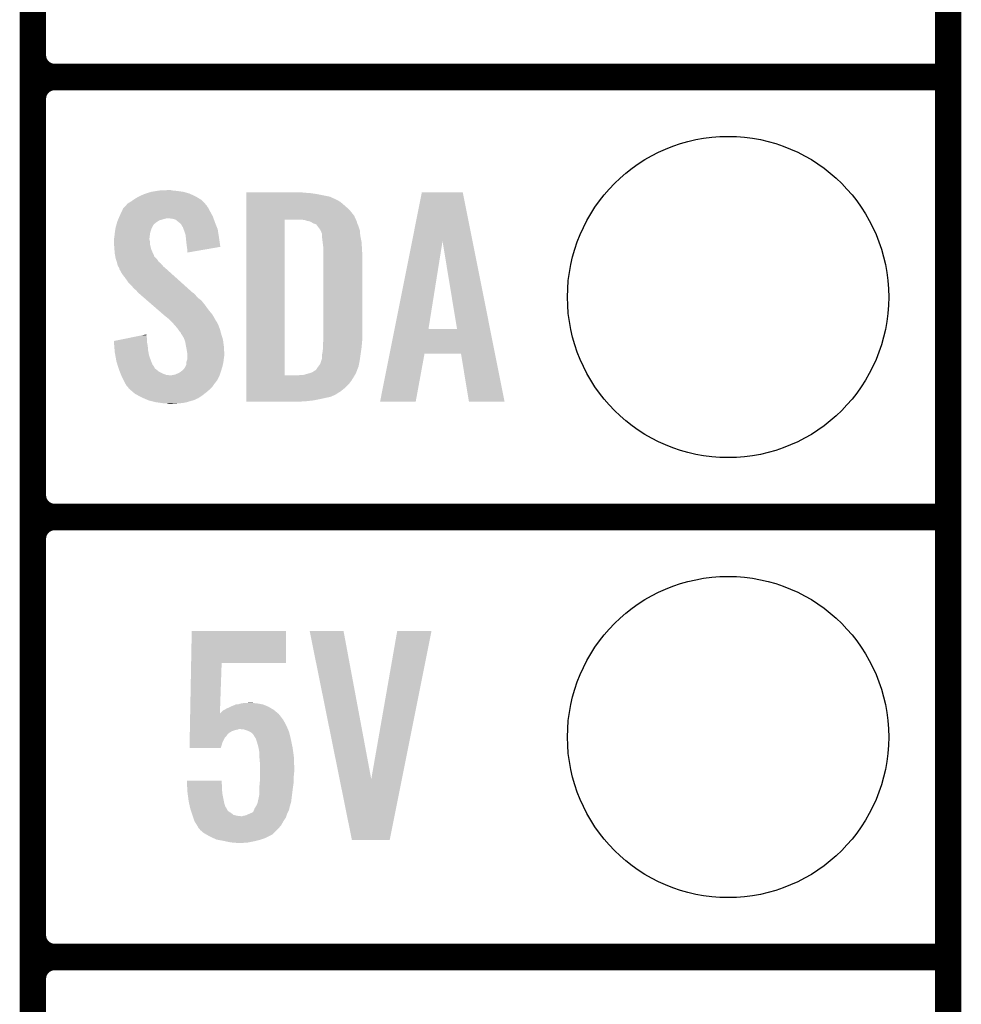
# Model space of a CAD drawing. Extents: x -1.3 to 24.2, y -3.9 to 53.4.
# Tile 10 of 62: x 18.8 to 24.2, y 1 to 6.7. Entities that reach past the tile are written whole.
import ezdxf

# ---------------------------------------------------------------- set-up
doc = ezdxf.new("R2010")
doc.units = 0
doc.layers.get('0').update_dxf_attribs({"linetype": 'CONTINUOUS'})
for name, color, linetype in [('GNSS_22_CLICK_V101_GKO', 9, 'CONTINUOUS'), ('GNSS_22_CLICK_V101_GTO', 11, 'CONTINUOUS'), ('GNSS_22_CLICK_V101_GTS', 8, 'CONTINUOUS')]:
    doc.layers.add(name, color=color, linetype=linetype)

# ---------------------------------------------------------------- blocks, each defined once
blk = doc.blocks.new('ROUND_25')
blk.add_circle((0, 0), 0.9271)

msp = doc.modelspace()

# ---------------------------------------------------------------- linework, layer by layer
at = {"layer": 'GNSS_22_CLICK_V101_GKO', "const_width": 0.1524}
msp.add_lwpolyline([(24.13, -1.27), (24.13, 51.054)], dxfattribs=at)
at = {"layer": 'GNSS_22_CLICK_V101_GTO', "const_width": 0.1524}
for points in [[(18.8468, -0.5588), (18.8468, 18.3388)], [(18.8468, 6.477), (18.8468, 8.763)], [(18.9738, 6.35), (24.13, 6.35)], [(18.9738, 6.35), (24.13, 6.35)], [(18.8468, 3.937), (18.8468, 6.223)], [(18.9738, 3.81), (24.13, 3.81)], [(18.9738, 3.81), (24.13, 3.81)], [(18.8468, 1.397), (18.8468, 3.683)], [(18.9738, 1.27), (24.13, 1.27)], [(18.9738, 1.27), (24.13, 1.27)]]:
    msp.add_lwpolyline(points, dxfattribs=at)
for points in [[(18.8468, 6.477, 0.4142136), (18.9738, 6.35)], [(18.9738, 6.35, 0.4142136), (18.8468, 6.223)], [(18.9738, 6.35, 0.4142136), (18.8468, 6.223)], [(18.8468, 3.937, 0.4142136), (18.9738, 3.81)], [(18.9738, 3.81, 0.4142136), (18.8468, 3.683)], [(18.9738, 3.81, 0.4142136), (18.8468, 3.683)], [(18.8468, 1.397, 0.4142136), (18.9738, 1.27)], [(18.9738, 1.27, 0.4142136), (18.8468, 1.143)], [(18.9738, 1.27, 0.4142136), (18.8468, 1.143)]]:
    msp.add_lwpolyline(points, format="xyb", dxfattribs=at)
at = {"layer": 'GNSS_22_CLICK_V101_GTO'}
for points in [[(19.497544, 5.6769), (19.53006, 5.68706), (19.75104, 5.6769), (19.715482, 5.68706)], [(19.53006, 5.68706), (19.56054, 5.69214), (19.715482, 5.68706), (19.67992, 5.69214)], [(19.56054, 5.69214), (19.575782, 5.69468), (19.67992, 5.69214), (19.654518, 5.69468)], [(19.575782, 5.69468), (19.62912, 5.69722), (19.654518, 5.69468), (19.641822, 5.69722)], [(20.07872, 5.68198), (20.078722, 5.68452), (20.41652, 5.68198), (20.39112, 5.68452)], [(21.035876, 5.402448), (21.092174, 5.684502), (21.384672, 5.402448), (21.328384, 5.684502)], [(21.092174, 5.684502), (21.092178, 5.68452), (21.328384, 5.684502), (21.092178, 5.68452)], [(19.400518, 5.62356), (19.41322, 5.631178), (19.83613, 5.62356), (19.829148, 5.631178)], [(19.41322, 5.631178), (19.423884, 5.638798), (19.829148, 5.631178), (19.822162, 5.638798)], [(19.423884, 5.638798), (19.430998, 5.64388), (19.822162, 5.638798), (19.813906, 5.64388)], [(19.430998, 5.64388), (19.456402, 5.65912), (19.813906, 5.64388), (19.78914, 5.65912)], [(19.456402, 5.65912), (19.489422, 5.674362), (19.78914, 5.65912), (19.75648, 5.674362)], [(19.489422, 5.674362), (19.497544, 5.6769), (19.75648, 5.674362), (19.75104, 5.6769)], [(20.07872, 5.67944), (20.07872, 5.68198), (20.44954, 5.67944), (20.41652, 5.68198)], [(20.07872, 5.67436), (20.07872, 5.67944), (20.485098, 5.67436), (20.44954, 5.67944)], [(20.07872, 5.659118), (20.07872, 5.67436), (20.561302, 5.659118), (20.485098, 5.67436)], [(20.07872, 5.64388), (20.07872, 5.659118), (20.59432, 5.64388), (20.561302, 5.659118)], [(20.07872, 5.63626), (20.07872, 5.64388), (20.609558, 5.63626), (20.59432, 5.64388)], [(20.07872, 5.62864), (20.07872, 5.63626), (20.622262, 5.62864), (20.609558, 5.63626)], [(20.07872, 5.6134), (20.07872, 5.62864), (20.64004, 5.6134), (20.622262, 5.62864)], [(19.34972, 5.55244), (19.359202, 5.57276), (19.881504, 5.55244), (19.87042, 5.57276)], [(19.359202, 5.57276), (19.367502, 5.59054), (19.87042, 5.57276), (19.86153, 5.59054)], [(19.367502, 5.59054), (19.369828, 5.593078), (19.86153, 5.59054), (19.86026, 5.593078)], [(19.369828, 5.593078), (19.379142, 5.60324), (19.86026, 5.593078), (19.852642, 5.60324)], [(19.379142, 5.60324), (19.383796, 5.608316), (19.852642, 5.60324), (19.850102, 5.608316)], [(19.383796, 5.608316), (19.395444, 5.621022), (19.850102, 5.608316), (19.838456, 5.621022)], [(19.395444, 5.621022), (19.400518, 5.62356), (19.838456, 5.621022), (19.83613, 5.62356)], [(20.078718, 5.549898), (20.07872, 5.575298), (20.701, 5.549898), (20.680682, 5.575298)], [(20.07872, 5.595622), (20.07872, 5.6134), (20.66036, 5.595622), (20.64004, 5.6134)], [(20.07872, 5.575298), (20.07872, 5.595622), (20.680682, 5.575298), (20.66036, 5.595622)], [(19.333028, 5.5118), (19.33448, 5.516882), (19.56054, 5.5118), (19.568162, 5.516882)], [(19.33448, 5.516882), (19.336654, 5.521958), (19.568162, 5.516882), (19.575776, 5.521958)], [(19.336654, 5.521958), (19.339922, 5.52958), (19.575776, 5.521958), (19.601182, 5.52958)], [(19.339922, 5.52958), (19.342098, 5.53466), (19.601182, 5.52958), (19.621498, 5.53466)], [(19.342098, 5.53466), (19.346452, 5.544818), (19.88929, 5.53466), (19.88566, 5.544818)], [(19.346452, 5.544818), (19.34972, 5.55244), (19.88566, 5.544818), (19.881504, 5.55244)], [(19.649438, 5.53212), (19.629118, 5.53466), (19.890196, 5.53212), (19.88929, 5.53466)], [(19.669756, 5.527042), (19.649438, 5.53212), (19.89201, 5.527042), (19.890196, 5.53212)], [(19.691986, 5.50926), (19.669756, 5.527042), (19.89836, 5.50926), (19.89201, 5.527042)], [(20.078702, 4.627902), (20.078718, 5.52704), (20.29968, 4.627902), (20.299702, 5.52704)], [(20.078718, 5.52704), (20.078718, 5.549898), (20.711392, 5.52704), (20.701, 5.549898)], [(20.413982, 5.524498), (20.391118, 5.52704), (20.712548, 5.524498), (20.711392, 5.52704)], [(20.421598, 5.52196), (20.413982, 5.524498), (20.7137, 5.52196), (20.712548, 5.524498)], [(20.42922, 5.51942), (20.421598, 5.52196), (20.714972, 5.51942), (20.7137, 5.52196)], [(20.444462, 5.516878), (20.42922, 5.51942), (20.716242, 5.516878), (20.714972, 5.51942)], [(20.454622, 5.511798), (20.444462, 5.516878), (20.717512, 5.511798), (20.716242, 5.516878)], [(19.320412, 5.45592), (19.322756, 5.471158), (19.52498, 5.45592), (19.53006, 5.471158)], [(19.322756, 5.471158), (19.32432, 5.481322), (19.53006, 5.471158), (19.535142, 5.481322)], [(19.32432, 5.481322), (19.32722, 5.491478), (19.535142, 5.481322), (19.54022, 5.491478)], [(19.32722, 5.491478), (19.329398, 5.4991), (19.54022, 5.491478), (19.5453, 5.4991)], [(19.329398, 5.4991), (19.330124, 5.50164), (19.5453, 5.4991), (19.54784, 5.50164)], [(19.330124, 5.50164), (19.333028, 5.5118), (19.54784, 5.50164), (19.56054, 5.5118)], [(19.695158, 5.506722), (19.691986, 5.50926), (19.899376, 5.506722), (19.89836, 5.50926)], [(19.702778, 5.4991), (19.695158, 5.506722), (19.902424, 5.4991), (19.899376, 5.506722)], [(19.707858, 5.488944), (19.702778, 5.4991), (19.906486, 5.488944), (19.902424, 5.4991)], [(19.712934, 5.483866), (19.707858, 5.488944), (19.908518, 5.483866), (19.906486, 5.488944)], [(19.71294, 5.481324), (19.712934, 5.483866), (19.909534, 5.481324), (19.908518, 5.483866)], [(19.716752, 5.471158), (19.71294, 5.481324), (19.9136, 5.471158), (19.909534, 5.481324)], [(19.72056, 5.461), (19.716752, 5.471158), (19.915204, 5.461), (19.9136, 5.471158)], [(19.728178, 5.438142), (19.72056, 5.461), (19.918814, 5.438142), (19.915204, 5.461)], [(20.462242, 5.50672), (20.454622, 5.511798), (20.718782, 5.50672), (20.717512, 5.511798)], [(20.462248, 5.506718), (20.462242, 5.50672), (20.718782, 5.506718), (20.718782, 5.50672)], [(20.467324, 5.50418), (20.462248, 5.506718), (20.71987, 5.50418), (20.718782, 5.506718)], [(20.469864, 5.504178), (20.467324, 5.50418), (20.719872, 5.504178), (20.71987, 5.50418)], [(20.482562, 5.499096), (20.469864, 5.504178), (20.72205, 5.499096), (20.719872, 5.504178)], [(20.49018, 5.48894), (20.482562, 5.499096), (20.7264, 5.48894), (20.72205, 5.499096)], [(20.50542, 5.468618), (20.49018, 5.48894), (20.733174, 5.468618), (20.7264, 5.48894)], [(20.50669, 5.466078), (20.50542, 5.468618), (20.73402, 5.466078), (20.733174, 5.468618)], [(20.5105, 5.458458), (20.50669, 5.466078), (20.734656, 5.458458), (20.73402, 5.466078)], [(20.51304, 5.45084), (20.5105, 5.458458), (20.73529, 5.45084), (20.734656, 5.458458)], [(19.31416, 5.412742), (19.316064, 5.420358), (19.5199, 5.412742), (19.5199, 5.420358)], [(19.31416, 5.410198), (19.31416, 5.412742), (19.5199, 5.410198), (19.5199, 5.412742)], [(19.31416, 5.400038), (19.31416, 5.410198), (19.52244, 5.400038), (19.5199, 5.410198)], [(19.31525, 5.384798), (19.31416, 5.400038), (19.52244, 5.384798), (19.52244, 5.400038)], [(19.316064, 5.420358), (19.3167, 5.422902), (19.5199, 5.420358), (19.520216, 5.422902)], [(19.3167, 5.422902), (19.318476, 5.44068), (19.520216, 5.422902), (19.52244, 5.44068)], [(19.318476, 5.44068), (19.31924, 5.4483), (19.52244, 5.44068), (19.52371, 5.4483)], [(19.31924, 5.4483), (19.320412, 5.45592), (19.52371, 5.4483), (19.52498, 5.45592)], [(19.729784, 5.4229), (19.728178, 5.438142), (19.92122, 5.4229), (19.918814, 5.438142)], [(19.73326, 5.38988), (19.729784, 5.4229), (19.925926, 5.38988), (19.92122, 5.4229)], [(20.51558, 5.445756), (20.51304, 5.45084), (20.735714, 5.445756), (20.73529, 5.45084)], [(20.51558, 5.435598), (20.51558, 5.445756), (20.73656, 5.435598), (20.735714, 5.445756)], [(20.51558, 5.42798), (20.51558, 5.435598), (20.738084, 5.42798), (20.73656, 5.435598)], [(20.51939, 5.3975), (20.51558, 5.42798), (20.74418, 5.3975), (20.738084, 5.42798)], [(20.934514, 4.894606), (21.035876, 5.402448), (21.130264, 4.894606), (21.211522, 5.402448)], [(21.295334, 4.89458), (21.211522, 5.402448), (21.48602, 4.89458), (21.384672, 5.402448)], [(19.3167, 5.36448), (19.31525, 5.384798), (19.52752, 5.36448), (19.52244, 5.384798)], [(19.317482, 5.354318), (19.3167, 5.36448), (19.53006, 5.354318), (19.52752, 5.36448)], [(19.31924, 5.33146), (19.317482, 5.354318), (19.54061, 5.33146), (19.53006, 5.354318)], [(19.7358, 5.36956), (19.73326, 5.38988), (19.92882, 5.36956), (19.925926, 5.38988)], [(19.735802, 5.369556), (19.7358, 5.36956), (19.92882, 5.369556), (19.92882, 5.36956)], [(19.73834, 5.35178), (19.735802, 5.369556), (19.826182, 5.35178), (19.92882, 5.369556)], [(19.73834, 5.336566), (19.73834, 5.35178), (19.73834, 5.336566), (19.826182, 5.35178)], [(20.5232, 5.367018), (20.51939, 5.3975), (20.745974, 5.367018), (20.74418, 5.3975)], [(20.5232, 5.35432), (20.5232, 5.367018), (20.74672, 5.35432), (20.745974, 5.367018)], [(20.5232, 5.308602), (20.5232, 5.35432), (20.74926, 5.308602), (20.74672, 5.35432)], [(19.321088, 5.321296), (19.31924, 5.33146), (19.5453, 5.321296), (19.54061, 5.33146)], [(19.32155, 5.318756), (19.321088, 5.321296), (19.545302, 5.318756), (19.5453, 5.321296)], [(19.322474, 5.31368), (19.32155, 5.318756), (19.547842, 5.31368), (19.545302, 5.318756)], [(19.32432, 5.30352), (19.322474, 5.31368), (19.558002, 5.30352), (19.547842, 5.31368)], [(19.326014, 5.29844), (19.32432, 5.30352), (19.56308, 5.29844), (19.558002, 5.30352)], [(19.331094, 5.283198), (19.326014, 5.29844), (19.573242, 5.283198), (19.56308, 5.29844)], [(20.5232, 4.84378), (20.5232, 5.308602), (20.74926, 4.84378), (20.74926, 5.308602)], [(19.33194, 5.280658), (19.331094, 5.283198), (19.576418, 5.280658), (19.573242, 5.283198)], [(19.333846, 5.27304), (19.33194, 5.280658), (19.585942, 5.27304), (19.576418, 5.280658)], [(19.337018, 5.260342), (19.333846, 5.27304), (19.596824, 5.260342), (19.585942, 5.27304)], [(19.34007, 5.255258), (19.337018, 5.260342), (19.60118, 5.255258), (19.596824, 5.260342)], [(19.34464, 5.247642), (19.34007, 5.255258), (19.610068, 5.247642), (19.60118, 5.255258)], [(19.346546, 5.24002), (19.34464, 5.247642), (19.61896, 5.24002), (19.610068, 5.247642)], [(19.347178, 5.237486), (19.346546, 5.24002), (19.621782, 5.237486), (19.61896, 5.24002)], [(19.349718, 5.23494), (19.347178, 5.237486), (19.624616, 5.23494), (19.621782, 5.237486)], [(19.362418, 5.212082), (19.349718, 5.23494), (19.650062, 5.212082), (19.624616, 5.23494)], [(19.3802, 5.18922), (19.362418, 5.212082), (19.675512, 5.18922), (19.650062, 5.212082)], [(19.39798, 5.16382), (19.3802, 5.18922), (19.703788, 5.16382), (19.675512, 5.18922)], [(19.415762, 5.14604), (19.39798, 5.16382), (19.723582, 5.14604), (19.703788, 5.16382)], [(19.430998, 5.12826), (19.415762, 5.14604), (19.743374, 5.12826), (19.723582, 5.14604)], [(19.443698, 5.118102), (19.430998, 5.12826), (19.754682, 5.118102), (19.743374, 5.12826)], [(19.45132, 5.107942), (19.443698, 5.118102), (19.765992, 5.107942), (19.754682, 5.118102)], [(19.45386, 5.105398), (19.45132, 5.107942), (19.768824, 5.105398), (19.765992, 5.107942)], [(19.456792, 5.102858), (19.45386, 5.105398), (19.7739, 5.102858), (19.768824, 5.105398)], [(19.468512, 5.0927), (19.456792, 5.102858), (19.78406, 5.0927), (19.7739, 5.102858)], [(19.4861, 5.077458), (19.468512, 5.0927), (19.796762, 5.077458), (19.78406, 5.0927)], [(19.506616, 5.059678), (19.4861, 5.077458), (19.819622, 5.059678), (19.796762, 5.077458)], [(19.535922, 5.03428), (19.506616, 5.059678), (19.83994, 5.03428), (19.819622, 5.059678)], [(19.56816, 5.00634), (19.535922, 5.03428), (19.86026, 5.00634), (19.83994, 5.03428)], [(19.600402, 4.978398), (19.56816, 5.00634), (19.883122, 4.978398), (19.86026, 5.00634)], [(19.60626, 4.97332), (19.600402, 4.978398), (19.886086, 4.97332), (19.883122, 4.978398)], [(19.631658, 4.953002), (19.60626, 4.97332), (19.897936, 4.953002), (19.886086, 4.97332)], [(19.636742, 4.94792), (19.631658, 4.953002), (19.9009, 4.94792), (19.897936, 4.953002)], [(19.641824, 4.942838), (19.636742, 4.94792), (19.903442, 4.942838), (19.9009, 4.94792)], [(19.649444, 4.935218), (19.641824, 4.942838), (19.90852, 4.935218), (19.903442, 4.942838)], [(19.651982, 4.93268), (19.649444, 4.935218), (19.90979, 4.93268), (19.90852, 4.935218)], [(19.667538, 4.9149), (19.651982, 4.93268), (19.91868, 4.9149), (19.90979, 4.93268)], [(19.66976, 4.91236), (19.667538, 4.9149), (19.919634, 4.91236), (19.91868, 4.9149)], [(19.68246, 4.89712), (19.66976, 4.91236), (19.925348, 4.89712), (19.919634, 4.91236)], [(19.684152, 4.894582), (19.68246, 4.89712), (19.926298, 4.894582), (19.925348, 4.89712)], [(19.69262, 4.88188), (19.684152, 4.894582), (19.929764, 4.88188), (19.926298, 4.894582)], [(20.906118, 4.75234), (20.934508, 4.89458), (21.514406, 4.75234), (21.48602, 4.89458)], [(20.934508, 4.89458), (20.934514, 4.894606), (21.295334, 4.89458), (21.130264, 4.894606)], [(19.31418, 4.826004), (19.401924, 4.843778), (19.50466, 4.826004), (19.50466, 4.843778)], [(19.401924, 4.843778), (19.47716, 4.859018), (19.50466, 4.843778), (19.50212, 4.859018)], [(19.47716, 4.859018), (19.50212, 4.864074), (19.50212, 4.859018), (19.50212, 4.864074)], [(19.700236, 4.874262), (19.69262, 4.88188), (19.931842, 4.874262), (19.929764, 4.88188)], [(19.70278, 4.866644), (19.700236, 4.874262), (19.93392, 4.866644), (19.931842, 4.874262)], [(19.702784, 4.86664), (19.70278, 4.866644), (19.93392, 4.86664), (19.93392, 4.866644)], [(19.705318, 4.864102), (19.702784, 4.86664), (19.934702, 4.864102), (19.93392, 4.86664)], [(19.718018, 4.843782), (19.705318, 4.864102), (19.940954, 4.843782), (19.934702, 4.864102)], [(19.72183, 4.833618), (19.718018, 4.843782), (19.94408, 4.833618), (19.940954, 4.843782)], [(19.725638, 4.823462), (19.72183, 4.833618), (19.945436, 4.823462), (19.94408, 4.833618)], [(20.5232, 4.82854), (20.5232, 4.84378), (20.747736, 4.82854), (20.74926, 4.84378)], [(19.314384, 4.823458), (19.31418, 4.826004), (19.50466, 4.823458), (19.50466, 4.826004)], [(19.316408, 4.79806), (19.314384, 4.823458), (19.50974, 4.79806), (19.50466, 4.823458)], [(19.318634, 4.77012), (19.316408, 4.79806), (19.51228, 4.77012), (19.50974, 4.79806)], [(19.73088, 4.79552), (19.725638, 4.823462), (19.94916, 4.79552), (19.945436, 4.823462)], [(19.73326, 4.78282), (19.73088, 4.79552), (19.949954, 4.78282), (19.94916, 4.79552)], [(19.737918, 4.754882), (19.73326, 4.78282), (19.9517, 4.754882), (19.949954, 4.78282)], [(20.51812, 4.757422), (20.52066, 4.77774), (20.739824, 4.757422), (20.742728, 4.77774)], [(20.52066, 4.800602), (20.522276, 4.81838), (20.745238, 4.800602), (20.74672, 4.81838)], [(20.52066, 4.7879), (20.52066, 4.800602), (20.74418, 4.7879), (20.745238, 4.800602)], [(20.52066, 4.77774), (20.52066, 4.7879), (20.742728, 4.77774), (20.74418, 4.7879)], [(20.522276, 4.81838), (20.5232, 4.82854), (20.74672, 4.81838), (20.747736, 4.82854)], [(19.31924, 4.762498), (19.318634, 4.77012), (19.513668, 4.762498), (19.51228, 4.77012)], [(19.322936, 4.74218), (19.31924, 4.762498), (19.517362, 4.74218), (19.513668, 4.762498)], [(19.328016, 4.71424), (19.322936, 4.74218), (19.52752, 4.71424), (19.517362, 4.74218)], [(19.733262, 4.706622), (19.73834, 4.721864), (19.946936, 4.706622), (19.948842, 4.721864)], [(19.73834, 4.752342), (19.737918, 4.754882), (19.9517, 4.752342), (19.9517, 4.754882)], [(19.73834, 4.74218), (19.73834, 4.752342), (19.9517, 4.74218), (19.9517, 4.752342)], [(19.73834, 4.7244), (19.73834, 4.74218), (19.94916, 4.7244), (19.9517, 4.74218)], [(19.73834, 4.721864), (19.73834, 4.7244), (19.948842, 4.721864), (19.94916, 4.7244)], [(20.513038, 4.716782), (20.515578, 4.724398), (20.73402, 4.716782), (20.735108, 4.724398)], [(20.515578, 4.724398), (20.51558, 4.744718), (20.735108, 4.724398), (20.73801, 4.744718)], [(20.51558, 4.744718), (20.51812, 4.757422), (20.73801, 4.744718), (20.739824, 4.757422)], [(20.850864, 4.475506), (20.906114, 4.752322), (21.056586, 4.475506), (21.107396, 4.752322)], [(20.906114, 4.752322), (20.906118, 4.75234), (21.107396, 4.752322), (21.318202, 4.75234)], [(21.363936, 4.475498), (21.318202, 4.75234), (21.569652, 4.475498), (21.514406, 4.75234)], [(19.3294, 4.70662), (19.328016, 4.71424), (19.53057, 4.70662), (19.52752, 4.71424)], [(19.335016, 4.68884), (19.3294, 4.70662), (19.537684, 4.68884), (19.53057, 4.70662)], [(19.335818, 4.6863), (19.335016, 4.68884), (19.54022, 4.6863), (19.537684, 4.68884)], [(19.338224, 4.678678), (19.335818, 4.6863), (19.5453, 4.678678), (19.54022, 4.6863)], [(19.341432, 4.668518), (19.338224, 4.678678), (19.550384, 4.668518), (19.5453, 4.678678)], [(19.34464, 4.658358), (19.341432, 4.668518), (19.563084, 4.658358), (19.550384, 4.668518)], [(19.71294, 4.658362), (19.71802, 4.66344), (19.934682, 4.658362), (19.936204, 4.66344)], [(19.71802, 4.66344), (19.7231, 4.671062), (19.936204, 4.66344), (19.938492, 4.671062)], [(19.7231, 4.671062), (19.728178, 4.681222), (19.938492, 4.671062), (19.94154, 4.681222)], [(19.728178, 4.681222), (19.73326, 4.691384), (19.94154, 4.681222), (19.943798, 4.691384)], [(19.73326, 4.704082), (19.733262, 4.706622), (19.94662, 4.704082), (19.946936, 4.706622)], [(19.73326, 4.691384), (19.73326, 4.704082), (19.943798, 4.691384), (19.94662, 4.704082)], [(20.480018, 4.658358), (20.49018, 4.6736), (20.718582, 4.658358), (20.724444, 4.6736)], [(20.49018, 4.6736), (20.493988, 4.678678), (20.724444, 4.6736), (20.726398, 4.678678)], [(20.493988, 4.678678), (20.505418, 4.693918), (20.726398, 4.678678), (20.729446, 4.693918)], [(20.505418, 4.693918), (20.513038, 4.716782), (20.729446, 4.693918), (20.73402, 4.716782)], [(19.348706, 4.648198), (19.34464, 4.658358), (19.575782, 4.648198), (19.563084, 4.658358)], [(19.352768, 4.63804), (19.348706, 4.648198), (19.5961, 4.63804), (19.575782, 4.648198)], [(19.355816, 4.63042), (19.352768, 4.63804), (19.616422, 4.63042), (19.5961, 4.63804)], [(19.356832, 4.62788), (19.355816, 4.63042), (19.639282, 4.62788), (19.616422, 4.63042)], [(19.357848, 4.62534), (19.356832, 4.62788), (19.92376, 4.62534), (19.924606, 4.62788)], [(19.35988, 4.62026), (19.357848, 4.62534), (19.921218, 4.62026), (19.92376, 4.62534)], [(19.37004, 4.59994), (19.35988, 4.62026), (19.911058, 4.59994), (19.921218, 4.62026)], [(19.646902, 4.62788), (19.65706, 4.63042), (19.924606, 4.62788), (19.925452, 4.63042)], [(19.65706, 4.63042), (19.669762, 4.632962), (19.925452, 4.63042), (19.9263, 4.632962)], [(19.669762, 4.632962), (19.69262, 4.643122), (19.9263, 4.632962), (19.929686, 4.643122)], [(19.69262, 4.643122), (19.70955, 4.65582), (19.929686, 4.643122), (19.93392, 4.65582)], [(19.70955, 4.65582), (19.71294, 4.658362), (19.93392, 4.65582), (19.934682, 4.658362)], [(20.078702, 4.62788), (20.078702, 4.627902), (20.380958, 4.62788), (20.29968, 4.627902)], [(20.078702, 4.61772), (20.078702, 4.62788), (20.69846, 4.61772), (20.704554, 4.62788)], [(20.078702, 4.597402), (20.078702, 4.61772), (20.68576, 4.597402), (20.69846, 4.61772)], [(20.380958, 4.62788), (20.393658, 4.63042), (20.704554, 4.62788), (20.706078, 4.63042)], [(20.408898, 4.63042), (20.408904, 4.630422), (20.706078, 4.63042), (20.70608, 4.630422)], [(20.408904, 4.630422), (20.44446, 4.64058), (20.70608, 4.630422), (20.711158, 4.64058)], [(20.44446, 4.64058), (20.4597, 4.64566), (20.711158, 4.64058), (20.7137, 4.64566)], [(20.4597, 4.64566), (20.474934, 4.655816), (20.7137, 4.64566), (20.717604, 4.655816)], [(20.474934, 4.655816), (20.477474, 4.65582), (20.717604, 4.655816), (20.717606, 4.65582)], [(20.477474, 4.65582), (20.480018, 4.658358), (20.717606, 4.65582), (20.718582, 4.658358)], [(19.37131, 4.5974), (19.37004, 4.59994), (19.90852, 4.5974), (19.911058, 4.59994)], [(19.37512, 4.58978), (19.37131, 4.5974), (19.90344, 4.58978), (19.90852, 4.5974)], [(19.382176, 4.57708), (19.37512, 4.58978), (19.89328, 4.57708), (19.90344, 4.58978)], [(19.387818, 4.566922), (19.382176, 4.57708), (19.886506, 4.566922), (19.89328, 4.57708)], [(19.392902, 4.561838), (19.387818, 4.566922), (19.883118, 4.561838), (19.886506, 4.566922)], [(19.397978, 4.55676), (19.392902, 4.561838), (19.87804, 4.55676), (19.883118, 4.561838)], [(19.400518, 4.551684), (19.397978, 4.55676), (19.872964, 4.551684), (19.87804, 4.55676)], [(19.40645, 4.5466), (19.400518, 4.551684), (19.86788, 4.5466), (19.872964, 4.551684)], [(20.0787, 4.57708), (20.078702, 4.597402), (20.670518, 4.57708), (20.68576, 4.597402)], [(20.0787, 4.556758), (20.0787, 4.57708), (20.650198, 4.556758), (20.670518, 4.57708)], [(20.0787, 4.53644), (20.0787, 4.556758), (20.624798, 4.53644), (20.650198, 4.556758)], [(19.424228, 4.53136), (19.40645, 4.5466), (19.850102, 4.53136), (19.86788, 4.5466)], [(19.43608, 4.5212), (19.424228, 4.53136), (19.837038, 4.5212), (19.850102, 4.53136)], [(19.450368, 4.51358), (19.43608, 4.5212), (19.82724, 4.51358), (19.837038, 4.5212)], [(19.47418, 4.50088), (19.450368, 4.51358), (19.80819, 4.50088), (19.82724, 4.51358)], [(19.47999, 4.498338), (19.47418, 4.50088), (19.804378, 4.498338), (19.80819, 4.50088)], [(19.485792, 4.4958), (19.47999, 4.498338), (19.801836, 4.4958), (19.804378, 4.498338)], [(19.491598, 4.49326), (19.485792, 4.4958), (19.79422, 4.49326), (19.801836, 4.4958)], [(19.509018, 4.485638), (19.491598, 4.49326), (19.778978, 4.485638), (19.79422, 4.49326)], [(20.0787, 4.51866), (20.0787, 4.53644), (20.596858, 4.51866), (20.624798, 4.53644)], [(20.0787, 4.51104), (20.0787, 4.51866), (20.58162, 4.51104), (20.596858, 4.51866)], [(20.0787, 4.50342), (20.0787, 4.51104), (20.563838, 4.50342), (20.58162, 4.51104)], [(20.0787, 4.49834), (20.0787, 4.50342), (20.53844, 4.49834), (20.563838, 4.50342)], [(20.0787, 4.49072), (20.0787, 4.49834), (20.50542, 4.49072), (20.53844, 4.49834)], [(20.0787, 4.4831), (20.0787, 4.49072), (20.46732, 4.4831), (20.50542, 4.49072)], [(19.514818, 4.4831), (19.509018, 4.485638), (19.770092, 4.4831), (19.778978, 4.485638)], [(19.52498, 4.48056), (19.514818, 4.4831), (19.7612, 4.48056), (19.770092, 4.4831)], [(19.55546, 4.47294), (19.52498, 4.48056), (19.735802, 4.47294), (19.7612, 4.48056)], [(19.59102, 4.46786), (19.55546, 4.47294), (19.7104, 4.46786), (19.735802, 4.47294)], [(19.606258, 4.46532), (19.59102, 4.46786), (19.67992, 4.46532), (19.7104, 4.46786)], [(19.631658, 4.46278), (19.621498, 4.46532), (19.646902, 4.46278), (19.67992, 4.46532)], [(20.0787, 4.47802), (20.0787, 4.4831), (20.4216, 4.47802), (20.46732, 4.4831)], [(20.0787, 4.475502), (20.0787, 4.47802), (20.373758, 4.475502), (20.4216, 4.47802)], [(20.373342, 4.47548), (20.0787, 4.475502), (20.373342, 4.47548), (20.373758, 4.475502)], [(21.056582, 4.47548), (20.850864, 4.475506), (21.056582, 4.47548), (21.056586, 4.475506)], [(21.569654, 4.47548), (21.569652, 4.475498), (21.569654, 4.47548), (21.363936, 4.475498)], [(19.76027, 2.96672), (19.76376, 3.152118), (20.307278, 2.96672), (20.3073, 3.152118)], [(19.76376, 3.152118), (19.763762, 3.15214), (20.3073, 3.152118), (19.763762, 3.15214)], [(20.444488, 3.152122), (20.444484, 3.152138), (20.640044, 3.152122), (20.444484, 3.152138)], [(20.617442, 2.29628), (20.444488, 3.152122), (20.800082, 2.29628), (20.640044, 3.152122)], [(20.800082, 2.29628), (20.949932, 3.152114), (20.976854, 2.29628), (21.148036, 3.152114)], [(20.949932, 3.152114), (20.949938, 3.15214), (21.148036, 3.152114), (20.949938, 3.15214)], [(19.75477, 2.67466), (19.76027, 2.966698), (19.92634, 2.67466), (19.93646, 2.966698)], [(19.76027, 2.966698), (19.76027, 2.96672), (19.93646, 2.966698), (20.307278, 2.96672)], [(20.030442, 2.727962), (20.04568, 2.73304), (20.175202, 2.727962), (20.14728, 2.73304)], [(20.04568, 2.73304), (20.06092, 2.73558), (20.14728, 2.73304), (20.124422, 2.73558)], [(20.06092, 2.73558), (20.101558, 2.73812), (20.124422, 2.73558), (20.114262, 2.73812)], [(19.7541, 2.639058), (19.754722, 2.672078), (20.29206, 2.639058), (20.266662, 2.672078)], [(19.754722, 2.672078), (19.75477, 2.67466), (20.266662, 2.672078), (20.263564, 2.67466)], [(19.92634, 2.67466), (19.944082, 2.692402), (20.263564, 2.67466), (20.242274, 2.692402)], [(19.944082, 2.692402), (19.953222, 2.69748), (20.242274, 2.692402), (20.23618, 2.69748)], [(19.953222, 2.69748), (19.96694, 2.7051), (20.23618, 2.69748), (20.223118, 2.7051)], [(19.96694, 2.7051), (19.988954, 2.71526), (20.223118, 2.7051), (20.205702, 2.71526)], [(19.988954, 2.71526), (19.999962, 2.72034), (20.205702, 2.71526), (20.19351, 2.72034)], [(19.999962, 2.72034), (20.00758, 2.72288), (20.19351, 2.72034), (20.187412, 2.72288)], [(20.00758, 2.72288), (20.017738, 2.727958), (20.187412, 2.72288), (20.175222, 2.727958)], [(20.017738, 2.727958), (20.017744, 2.72796), (20.175222, 2.727958), (20.175212, 2.72796)], [(20.017744, 2.72796), (20.030442, 2.727962), (20.175212, 2.72796), (20.175202, 2.727962)], [(19.753382, 2.60096), (19.753764, 2.62128), (20.31238, 2.60096), (20.30222, 2.62128)], [(19.753764, 2.62128), (19.754004, 2.633982), (20.30222, 2.62128), (20.2946, 2.633982)], [(19.754004, 2.633982), (19.7541, 2.639058), (20.2946, 2.633982), (20.29206, 2.639058)], [(19.752522, 2.555232), (19.752712, 2.5654), (19.96948, 2.555232), (19.98218, 2.5654)], [(19.752712, 2.5654), (19.752856, 2.57302), (19.98218, 2.5654), (19.994878, 2.57302)], [(19.752856, 2.57302), (19.753, 2.580638), (19.994878, 2.57302), (20.01774, 2.580638)], [(19.753, 2.580638), (19.753048, 2.58318), (20.01774, 2.580638), (20.030438, 2.58318)], [(19.753048, 2.58318), (19.753096, 2.585718), (20.030438, 2.58318), (20.035516, 2.585718)], [(19.753096, 2.58572), (19.753382, 2.60096), (20.31873, 2.58572), (20.31238, 2.60096)], [(19.753096, 2.585718), (19.753096, 2.58572), (20.035516, 2.585718), (20.043138, 2.58572)], [(20.065998, 2.58318), (20.043138, 2.58572), (20.319788, 2.58318), (20.31873, 2.58572)], [(20.088858, 2.57556), (20.065998, 2.58318), (20.322964, 2.57556), (20.319788, 2.58318)], [(20.099026, 2.570478), (20.088858, 2.57556), (20.32508, 2.570478), (20.322964, 2.57556)], [(20.104098, 2.567942), (20.099026, 2.570478), (20.325716, 2.567942), (20.32508, 2.570478)], [(20.116796, 2.557782), (20.104098, 2.567942), (20.328256, 2.557782), (20.325716, 2.567942)], [(20.12442, 2.545078), (20.116796, 2.557782), (20.331432, 2.545078), (20.328256, 2.557782)], [(19.75104, 2.476522), (19.75166, 2.509518), (19.93137, 2.476522), (19.941538, 2.509518)], [(19.75166, 2.509518), (19.752138, 2.534916), (19.941538, 2.509518), (19.954238, 2.534916)], [(19.752138, 2.534916), (19.752282, 2.542538), (19.954238, 2.534916), (19.961858, 2.542538)], [(19.752282, 2.542538), (19.752426, 2.55016), (19.961858, 2.542538), (19.96694, 2.55016)], [(19.752426, 2.55016), (19.752474, 2.552694), (19.96694, 2.55016), (19.969474, 2.552694)], [(19.752474, 2.552694), (19.752522, 2.555232), (19.969474, 2.552694), (19.96948, 2.555232)], [(20.134576, 2.529846), (20.12442, 2.545078), (20.33524, 2.529846), (20.331432, 2.545078)], [(20.134578, 2.52984), (20.134576, 2.529846), (20.33524, 2.52984), (20.33524, 2.529846)], [(20.13458, 2.527304), (20.134578, 2.52984), (20.335774, 2.527304), (20.33524, 2.52984)], [(20.1422, 2.50444), (20.13458, 2.527304), (20.340588, 2.50444), (20.335774, 2.527304)], [(20.148436, 2.48158), (20.1422, 2.50444), (20.3454, 2.48158), (20.340588, 2.50444)], [(19.931364, 2.4765), (19.75104, 2.476522), (19.931364, 2.4765), (19.93137, 2.476522)], [(20.14982, 2.476502), (20.148436, 2.48158), (20.346126, 2.476502), (20.3454, 2.48158)], [(20.1549, 2.446022), (20.14982, 2.476502), (20.35048, 2.446022), (20.346126, 2.476502)], [(20.1549, 2.428238), (20.1549, 2.446022), (20.35302, 2.428238), (20.35048, 2.446022)], [(20.1549, 2.418078), (20.1549, 2.428238), (20.353428, 2.418078), (20.35302, 2.428238)], [(20.15744, 2.39014), (20.1549, 2.418078), (20.354544, 2.39014), (20.353428, 2.418078)], [(20.15744, 2.36474), (20.15744, 2.39014), (20.35556, 2.36474), (20.354544, 2.39014)], [(20.15744, 2.34188), (20.15744, 2.36474), (20.35556, 2.34188), (20.35556, 2.36474)], [(20.15744, 2.316482), (20.15744, 2.34188), (20.35302, 2.316482), (20.35556, 2.34188)], [(19.735822, 2.288518), (19.73582, 2.288538), (19.93646, 2.288518), (19.73582, 2.288538)], [(19.73645, 2.2733), (19.735822, 2.288518), (19.93646, 2.2733), (19.93646, 2.288518)], [(20.1549, 2.2606), (20.156978, 2.28346), (20.349754, 2.2606), (20.35302, 2.28346)], [(20.156978, 2.28346), (20.15744, 2.288538), (20.35302, 2.28346), (20.35302, 2.288538)], [(20.15744, 2.288538), (20.15744, 2.316482), (20.35302, 2.288538), (20.35302, 2.316482)], [(20.688296, 1.945658), (20.617442, 2.29628), (20.906724, 1.945658), (20.976854, 2.29628)], [(19.737186, 2.255518), (19.73645, 2.2733), (19.939, 2.255518), (19.93646, 2.2733)], [(19.738236, 2.23012), (19.737186, 2.255518), (19.939, 2.23012), (19.939, 2.255518)], [(19.73834, 2.22758), (19.738236, 2.23012), (19.939284, 2.22758), (19.939, 2.23012)], [(19.740992, 2.207262), (19.73834, 2.22758), (19.94154, 2.207262), (19.939284, 2.22758)], [(20.1549, 2.2479), (20.1549, 2.2606), (20.34794, 2.2479), (20.349754, 2.2606)], [(20.1549, 2.209804), (20.1549, 2.2479), (20.343178, 2.209804), (20.34794, 2.2479)], [(19.74596, 2.16916), (19.740992, 2.207262), (19.949162, 2.16916), (19.94154, 2.207262)], [(19.748784, 2.15646), (19.74596, 2.16916), (19.951702, 2.15646), (19.949162, 2.16916)], [(20.13966, 2.14884), (20.14474, 2.164082), (20.3327, 2.14884), (20.337054, 2.164082)], [(20.14474, 2.164082), (20.145282, 2.166618), (20.337054, 2.164082), (20.33778, 2.166618)], [(20.145282, 2.166618), (20.15236, 2.199642), (20.33778, 2.166618), (20.341906, 2.199642)], [(20.15236, 2.199642), (20.152362, 2.202182), (20.341906, 2.199642), (20.342224, 2.202182)], [(20.152362, 2.202182), (20.1549, 2.209804), (20.342224, 2.202182), (20.343178, 2.209804)], [(19.753864, 2.1336), (19.748784, 2.15646), (19.959336, 2.1336), (19.951702, 2.15646)], [(19.753866, 2.133586), (19.753864, 2.1336), (19.961866, 2.133586), (19.959336, 2.1336)], [(19.75612, 2.123442), (19.753866, 2.133586), (19.96694, 2.123442), (19.961866, 2.133586)], [(19.757814, 2.11836), (19.75612, 2.123442), (19.969482, 2.11836), (19.96694, 2.123442)], [(19.761202, 2.108198), (19.757814, 2.11836), (19.979642, 2.108198), (19.969482, 2.11836)], [(19.763742, 2.10058), (19.761202, 2.108198), (19.99234, 2.10058), (19.979642, 2.108198)], [(20.09902, 2.09804), (20.11172, 2.103124), (20.31492, 2.09804), (20.317462, 2.103124)], [(20.11172, 2.103124), (20.121874, 2.11328), (20.317462, 2.103124), (20.32254, 2.11328)], [(20.121874, 2.11328), (20.12188, 2.113286), (20.32254, 2.11328), (20.322542, 2.113286)], [(20.12188, 2.113286), (20.121882, 2.115824), (20.322542, 2.113286), (20.323556, 2.115824)], [(20.121882, 2.115824), (20.12442, 2.120902), (20.323556, 2.115824), (20.325588, 2.120902)], [(20.12442, 2.120902), (20.126112, 2.125976), (20.325588, 2.120902), (20.327618, 2.125976)], [(20.126112, 2.125976), (20.126962, 2.128524), (20.327618, 2.125976), (20.327618, 2.128524)], [(20.126962, 2.128524), (20.12865, 2.131058), (20.327618, 2.128524), (20.32762, 2.131058)], [(20.12865, 2.131058), (20.13204, 2.136138), (20.32762, 2.131058), (20.32907, 2.136138)], [(20.13204, 2.136138), (20.13966, 2.14884), (20.32907, 2.136138), (20.3327, 2.14884)], [(19.767128, 2.090418), (19.763742, 2.10058), (20.005044, 2.090418), (19.99234, 2.10058)], [(19.768822, 2.08534), (19.767128, 2.090418), (20.025362, 2.08534), (20.005044, 2.090418)], [(19.769668, 2.0828), (19.768822, 2.08534), (20.048222, 2.0828), (20.025362, 2.08534)], [(19.77221, 2.075176), (19.769668, 2.0828), (20.307298, 2.075176), (20.309838, 2.0828)], [(19.77898, 2.05486), (19.77221, 2.075176), (20.293754, 2.05486), (20.307298, 2.075176)], [(19.780568, 2.052322), (19.77898, 2.05486), (20.292062, 2.052322), (20.293754, 2.05486)], [(19.79168, 2.03454), (19.780568, 2.052322), (20.28218, 2.03454), (20.292062, 2.052322)], [(20.048222, 2.0828), (20.055842, 2.082802), (20.309838, 2.0828), (20.30984, 2.082802)], [(20.055842, 2.082802), (20.063462, 2.08534), (20.30984, 2.082802), (20.310686, 2.08534)], [(20.063462, 2.08534), (20.076162, 2.087882), (20.310686, 2.08534), (20.311534, 2.087882)], [(20.076162, 2.087882), (20.099014, 2.098038), (20.311534, 2.087882), (20.31492, 2.098038)], [(20.099014, 2.098038), (20.09902, 2.09804), (20.31492, 2.098038), (20.31492, 2.09804)], [(19.794728, 2.02946), (19.79168, 2.03454), (20.279358, 2.02946), (20.28218, 2.03454)], [(19.7993, 2.021838), (19.794728, 2.02946), (20.272498, 2.021838), (20.279358, 2.02946)], [(19.801838, 2.016764), (19.7993, 2.021838), (20.267932, 2.016764), (20.272498, 2.021838)], [(19.812424, 2.00406), (19.801838, 2.016764), (20.2565, 2.00406), (20.267932, 2.016764)], [(19.814538, 2.001522), (19.812424, 2.00406), (20.25396, 2.001522), (20.2565, 2.00406)], [(19.83232, 1.98628), (19.814538, 2.001522), (20.238718, 1.98628), (20.25396, 2.001522)], [(19.84566, 1.978658), (19.83232, 1.98628), (20.231096, 1.978658), (20.238718, 1.98628)], [(19.867882, 1.96596), (19.84566, 1.978658), (20.205698, 1.96596), (20.231096, 1.978658)], [(19.889654, 1.9558), (19.867882, 1.96596), (20.185378, 1.9558), (20.205698, 1.96596)], [(19.905978, 1.948182), (19.889654, 1.9558), (20.16252, 1.948182), (20.185378, 1.9558)], [(19.919522, 1.945642), (19.905978, 1.948182), (20.1549, 1.945642), (20.16252, 1.948182)], [(19.94662, 1.94056), (19.919522, 1.945642), (20.134576, 1.94056), (20.1549, 1.945642)], [(19.958474, 1.93802), (19.94662, 1.94056), (20.12442, 1.93802), (20.134576, 1.94056)], [(19.982182, 1.93294), (19.958474, 1.93802), (20.09902, 1.93294), (20.12442, 1.93802)], [(19.99996, 1.9304), (19.982182, 1.93294), (20.08632, 1.9304), (20.09902, 1.93294)], [(20.906722, 1.94564), (20.688296, 1.945658), (20.906722, 1.94564), (20.906724, 1.945658)], [(20.025358, 1.92786), (20.012658, 1.9304), (20.040602, 1.92786), (20.08632, 1.9304)]]:
    msp.add_solid(points, dxfattribs=at)

# ---------------------------------------------------------------- block references
at = {"layer": 'GNSS_22_CLICK_V101_GTS'}
for p in [(22.86, 5.08), (22.86, 2.54)]:
    msp.add_blockref('ROUND_25', p, dxfattribs=at)

doc.saveas('drawing.dxf')
